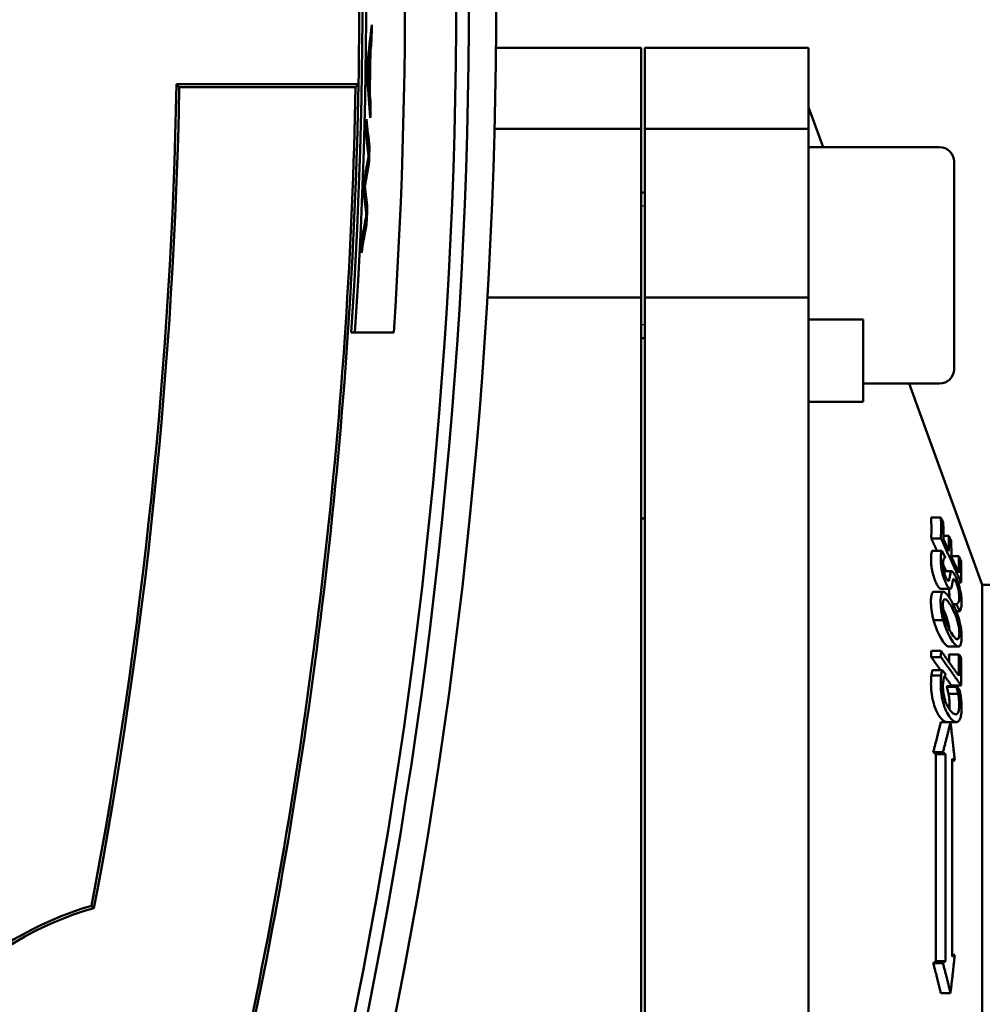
# Model space of a CAD drawing. Header units: millimetres. Extents: x -4813 to 10023, y -389 to 1491.
# Tile 11 of 36: x 624 to 677, y 364 to 418. Entities that reach past the tile are written whole.
import ezdxf

# ---------------------------------------------------------------- set-up
doc = ezdxf.new("R2010")
doc.units = ezdxf.units.MM
doc.header["$LTSCALE"] = 4
doc.layers.add('Видимый контур (ГОСТ)', color=7, linetype='Continuous', lineweight=50)
doc.layers.add('Линия резьбы (ГОСТ)', color=7, linetype='Continuous', lineweight=25)

msp = doc.modelspace()

# ---------------------------------------------------------------- linework, layer by layer
at = {"layer": 'Видимый контур (ГОСТ)'}
for p, q in [((643.082, 416.786), (642.993, 416.786)), ((643.016, 416.232), (642.93, 416.232)), ((649.919, 416.379), (657.894, 416.379)), ((657.894, 411.929), (657.894, 416.379)), ((658.094, 411.929), (658.094, 416.379)), ((658.094, 416.379), (667.094, 416.379)), ((667.094, 411.929), (667.094, 416.379)), ((642.99, 416.01), (642.904, 416.01)), ((642.876, 415.065), (642.847, 415.065)), ((632.358, 414.379), (642.36, 414.379)), ((632.512, 414.222), (642.199, 414.222)), ((642.961, 414.126), (642.879, 414.126)), ((642.981, 413.904), (642.898, 413.904)), ((643.029, 413.35), (642.944, 413.35)), ((667.895, 410.929), (667.094, 413.129)), ((649.837, 411.929), (657.894, 411.929)), ((657.894, 402.659), (657.894, 411.929)), ((658.094, 402.659), (658.094, 411.929)), ((658.094, 411.929), (667.094, 411.929)), ((667.094, 402.659), (667.094, 411.929)), ((642.966, 410.928), (642.861, 410.928)), ((674.294, 410.929), (667.094, 410.929)), ((642.937, 410.018), (642.841, 410.018)), ((675.094, 410.129), (675.094, 398.729)), ((642.716, 408.778), (642.679, 408.778)), ((658.094, 408.429), (657.894, 408.429)), ((642.844, 407.571), (642.75, 407.571)), ((642.805, 406.672), (642.695, 406.672)), ((649.446, 402.659), (657.894, 402.659)), ((657.894, 341.099), (657.894, 402.659)), ((658.094, 341.099), (658.094, 402.659)), ((658.094, 402.659), (667.094, 402.659)), ((667.094, 341.099), (667.094, 402.659)), ((670.094, 401.445), (667.094, 401.445)), ((670.094, 401.445), (670.094, 400.004)), ((642.161, 400.741), (641.96, 400.741)), ((658.094, 400.429), (657.894, 400.429)), ((670.094, 396.929), (670.094, 400.004)), ((674.294, 397.929), (670.094, 397.929)), ((676.649, 386.879), (672.627, 397.929)), ((667.159, 396.929), (670.094, 396.929)), ((657.894, 390.514), (658.094, 390.514)), ((674.372, 390.58), (673.84, 390.58)), ((674.503, 390.292), (674.372, 390.58)), ((674.374, 389.426), (673.842, 389.426)), ((674.814, 388.719), (674.51, 389.384)), ((674.808, 389.566), (674.511, 389.566)), ((674.939, 389.279), (674.808, 389.566)), ((674.425, 388.745), (673.893, 388.745)), ((674.601, 388.397), (674.425, 388.745)), ((674.602, 388.377), (674.601, 388.397)), ((675.349, 388.44), (674.945, 388.44)), ((675.357, 387.531), (674.945, 388.432)), ((675.48, 388.152), (675.349, 388.44)), ((674.966, 387.615), (674.535, 387.615)), ((675.483, 386.999), (675.315, 386.999)), ((674.499, 386.481), (673.967, 386.481)), ((674.512, 386.482), (673.98, 386.482)), ((674.882, 386.658), (674.35, 386.658)), ((676.649, 386.879), (676.649, 356.879)), ((676.649, 386.879), (678.094, 386.879)), ((675.229, 385.817), (675.041, 385.817)), ((675.229, 385.796), (675.052, 385.796)), ((675.414, 385.43), (675.215, 385.43)), ((675.229, 385.817), (675.229, 385.796)), ((675.229, 385.796), (675.414, 385.43)), ((674.499, 384.938), (673.967, 384.938)), ((674.38, 383.246), (673.847, 383.246)), ((675.338, 383.481), (674.805, 383.481)), ((674.376, 382.898), (673.844, 382.898)), ((675.349, 383.034), (674.817, 383.034)), ((675.48, 382.849), (675.349, 383.034)), ((674.443, 382.177), (673.911, 382.177)), ((674.62, 381.977), (674.443, 382.177)), ((674.384, 381.88), (673.852, 381.88)), ((674.621, 381.947), (674.62, 381.977)), ((675.225, 381.295), (674.693, 381.295)), ((674.694, 381.268), (674.693, 381.295)), ((675.226, 381.268), (674.694, 381.268)), ((675.485, 381.334), (674.953, 381.334)), ((675.401, 381.096), (675.225, 381.295)), ((675.225, 381.295), (675.226, 381.268)), ((675.321, 380.872), (674.789, 380.872)), ((675.229, 379.33), (674.697, 379.33)), ((674.896, 379.322), (674.364, 379.322)), ((674.482, 377.68), (673.95, 377.68)), ((674.101, 377.573), (673.95, 377.68)), ((674.101, 377.573), (674.633, 377.573)), ((674.101, 377.573), (674.101, 366.185)), ((674.482, 377.68), (674.633, 377.573)), ((674.633, 366.185), (674.633, 377.573)), ((674.997, 377.314), (674.997, 366.444)), ((674.997, 377.314), (675.13, 377.22)), ((675.13, 377.22), (674.997, 377.22)), ((675.13, 366.538), (674.997, 366.444)), ((675.13, 366.538), (674.997, 366.538)), ((673.95, 366.078), (674.101, 366.185)), ((674.482, 366.078), (673.95, 366.078)), ((674.633, 366.185), (674.101, 366.185)), ((674.633, 366.185), (674.482, 366.078)), ((674.896, 364.437), (674.364, 364.437))]:
    msp.add_line(p, q, dxfattribs=at)
for centre, radius, start, end in [((363.684, 419.379), 284.052, 347.55658, 12.44342), ((363.684, 419.379), 284.75, 347.54341, 12.45659), ((363.684, 419.379), 286.25, 347.67437, 12.32563), ((363.684, 419.379), 278.899, 356.16818, 5.57489), ((363.684, 419.379), 279.099, 356.17094, 5.57088), ((363.684, 419.379), 281.231, 356.20001, 5.52852), ((363.684, 419.379), 278.72, 358.97211, 1.02789), ((363.684, 419.379), 279.409, 359.4682, 359.64357), ((363.684, 419.379), 279.35, 358.87693, 359.35453), ((363.684, 419.379), 279.326, 358.92247, 359.30884), ((363.684, 419.379), 279.196, 359.01633, 359.22127), ((363.684, 419.379), 268.72, 349.24465, 358.93385), ((363.684, 419.379), 268.877, 349.22406, 358.90097), ((363.684, 419.379), 278.563, 348.07158, 358.93918), ((363.684, 419.379), 278.72, 348.19022, 358.97211), ((363.684, 419.379), 279.409, 358.5953, 358.76361), ((363.684, 419.379), 279.196, 358.41664, 358.58002), ((363.684, 419.379), 279.409, 358.08014, 358.26675), ((674.294, 410.129), 0.8, 0, 90), ((363.684, 419.379), 279.196, 357.7447, 357.91423), ((363.684, 419.379), 279.409, 357.39334, 357.57801), ((363.684, 419.379), 279.196, 357.07143, 357.24308), ((674.294, 398.729), 0.8, 270, 0), ((632.863, 351.45), 18.521, 106.2398, 163.7602), ((632.863, 351.45), 18.363, 105.9396, 164.0604)]:
    msp.add_arc(centre, radius, start, end, dxfattribs=at)
for centre, major_axis, ratio, start_param, end_param in [((363.684, 448.655), (0, -282.622), 0.99462, 1.453514, 1.460838), ((363.684, 449.817), (0, -282.963), 0.994198, 1.451826, 1.453796), ((363.684, 449.427), (0, -282.876), 0.994342, 1.449021, 1.452383), ((363.684, 389.268), (0, 281.98), 0.994282, 4.800659, 4.804004), ((363.684, 390.196), (0, 281.723), 0.99462, 4.791746, 4.799071), ((363.684, 389.042), (0, 282.024), 0.994198, 4.798687, 4.800658), ((363.684, 379.94), (0, 283.717), 0.990291, 4.821827, 4.827263), ((363.684, 377.8), (0, 284.152), 0.989236, 4.827525, 4.831851), ((363.684, 461.172), (0, -286.768), 0.989323, 1.388618, 1.392963), ((363.684, 460.204), (0, -286.559), 0.9898, 1.390358, 1.394757), ((363.684, 377.791), (0, 283.774), 0.989203, 4.817526, 4.821801), ((363.684, 378.198), (0, 283.581), 0.989399, 4.814755, 4.819067), ((363.684, 460.734), (0, -287.088), 0.989571, 1.378794, 1.383142), ((363.684, 458.574), (0, -286.51), 0.990599, 1.383109, 1.388638), ((611.466, 389.951), (62.383, 0), 0.60486, 6.269286, 6.299855), ((611.998, 389.951), (62.383, 0), 0.60486, 6.269286, 6.299855), ((613.116, 389.663), (61.396, 0), 0.60486, 6.275661, 6.300123), ((615.72, 388.999), (59.095, 0), 0.60486, 6.275369, 6.299068), ((616.842, 388.711), (58.105, 0), 0.60486, 6.275235, 6.299339), ((620.351, 387.811), (55.008, 0), 0.60486, 6.274787, 6.30209), ((621.477, 387.523), (54.013, 0), 0.60486, 6.267132, 6.302438), ((611.439, 383.528), (62.409, 0), 0.858206, 6.271425, 6.277916), ((611.971, 383.528), (62.409, 0), 0.858206, 6.271425, 6.277916), ((619.813, 382.148), (55.013, 0), 0.858206, 0.009977, 0.018769), ((620.345, 382.148), (55.013, 0), 0.858206, 6.277214, 6.301954), ((621.478, 381.963), (54.012, 0), 0.858206, 6.269601, 6.302301)]:
    msp.add_ellipse(centre, major_axis=major_axis, ratio=ratio, start_param=start_param, end_param=end_param, dxfattribs=at)
for points, weights in [([(632.358, 414.379), (632.435, 414.3), (632.512, 414.222)], [1.00000000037, 1.00000000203, 1.00000000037]), ([(642.36, 414.379), (642.28, 414.3), (642.199, 414.222)], [1.00000000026, 1.00000000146, 1.00000000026]), ([(642.161, 400.741), (643.225, 400.741), (644.297, 400.741)], [1.00000024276, 1.0000075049, 1.00000024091]), ([(674.153, 388.745), (674.001, 389.079), (673.842, 389.426)], [1.00175670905, 1.00106226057, 1]), ([(674.374, 389.426), (674.969, 388.125), (675.483, 386.999)], [1.06195237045, 1.05818909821, 1.04898360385]), ([(674.67, 387.615), (674.58, 387.811), (674.488, 388.012)], [1.0030611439, 1.00302986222, 1.00285296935]), ([(675.358, 381.866), (674.899, 382.513), (674.38, 383.246)], [1.01256191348, 1.01459119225, 1.01259858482]), ([(674.355, 382.177), (674.108, 382.526), (673.844, 382.898)], [1.00251817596, 1.00176889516, 1]), ([(674.376, 382.898), (674.97, 382.06), (675.485, 381.334)], [1.06191368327, 1.05814074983, 1.04892335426]), ([(674.953, 381.334), (674.77, 381.592), (674.577, 381.863)], [1.00278899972, 1.00321754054, 1.00298972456]), ([(673.95, 377.68), (674.181, 378.522), (674.364, 379.322)], [1, 1.0042687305, 1.00557242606]), ([(674.896, 379.322), (674.713, 378.522), (674.482, 377.68)], [1.49889641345, 1.48043329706, 1.45787249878]), ([(675.13, 377.22), (675.032, 378.255), (674.896, 379.322)], [1.51297199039, 1.50304841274, 1.48943459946]), ([(674.896, 364.437), (675.032, 365.504), (675.13, 366.538)], [1.48943459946, 1.50304841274, 1.51297199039]), ([(674.364, 364.437), (674.181, 365.236), (673.95, 366.078)], [1.00557242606, 1.0042687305, 1]), ([(674.482, 366.078), (674.713, 365.236), (674.896, 364.437)], [1.45787249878, 1.48043329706, 1.49889641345])]:
    msp.add_rational_spline(points, weights, degree=2, dxfattribs=at)
for points in [[(667.159, 396.929), (667.137, 396.929), (667.116, 396.93), (667.094, 396.933)], [(673.967, 386.481), (673.971, 386.481), (673.976, 386.482), (673.98, 386.482)], [(674.35, 386.658), (674.347, 386.658), (674.344, 386.659), (674.341, 386.659)], [(674.849, 386.155), (674.85, 386.165), (674.85, 386.176), (674.85, 386.187)], [(627.684, 369.232), (627.729, 369.19), (627.775, 369.149), (627.82, 369.107)]]:
    msp.add_open_spline(points, degree=3, dxfattribs=at)
for points, knots in [([(673.829, 388.257), (673.828, 388.37), (673.833, 388.472), (673.845, 388.557), (673.845, 388.557), (673.848, 388.582), (673.852, 388.609), (673.863, 388.656), (673.868, 388.677), (673.88, 388.714), (673.886, 388.73), (673.893, 388.745)], [0, 0, 0, 0, 0.04881178, 0.04881178, 0.04888242, 0.04888242, 0.06316907, 0.06316907, 0.07466684, 0.07466684, 0.08461708, 0.08461708, 0.08461708, 0.08461708]), ([(674.425, 388.745), (674.396, 388.685), (674.381, 388.6), (674.364, 388.445), (674.361, 388.355), (674.361, 388.257)], [-0.08456595, -0.08456595, -0.08456595, -0.08456595, -0.04228295, -0.04228295, 0, 0, 0, 0]), ([(674.138, 386.918), (674.099, 386.994), (674.062, 387.082), (673.991, 387.28), (673.96, 387.384), (673.909, 387.59), (673.881, 387.719), (673.849, 387.932), (673.841, 388), (673.831, 388.134), (673.829, 388.198), (673.829, 388.257)], [0, 0, 0, 0, 0.033983, 0.033983, 0.0674348, 0.0674348, 0.097613, 0.097613, 0.1131568, 0.1131568, 0.1298549, 0.1298549, 0.1298549, 0.1298549]), ([(674.361, 388.257), (674.361, 388.161), (674.367, 388.052), (674.397, 387.815), (674.418, 387.694), (674.47, 387.468), (674.501, 387.35), (674.561, 387.171), (674.581, 387.117), (674.625, 387.012), (674.647, 386.963), (674.67, 386.918)], [-0.183458, -0.183458, -0.183458, -0.183458, -0.1296111, -0.1296111, -0.0790372, -0.0790372, -0.0391122, -0.0391122, -0.0199916, -0.0199916, 0, 0, 0, 0]), ([(674.488, 388.024), (674.488, 388.09), (674.492, 388.148), (674.504, 388.224), (674.513, 388.269), (674.552, 388.348), (674.574, 388.373), (674.602, 388.377)], [-0.1489836, -0.1489836, -0.1489836, -0.1489836, -0.0779987, -0.0779987, -0.036773, -0.036773, 0, 0, 0, 0]), ([(674.66, 387.242), (674.639, 387.282), (674.619, 387.329), (674.582, 387.433), (674.565, 387.487), (674.539, 387.592), (674.524, 387.657), (674.504, 387.784), (674.498, 387.834), (674.49, 387.932), (674.488, 387.98), (674.488, 388.024)], [-0.1174967, -0.1174967, -0.1174967, -0.1174967, -0.088325, -0.088325, -0.0601474, -0.0601474, -0.0360708, -0.0360708, -0.0189763, -0.0189763, 0, 0, 0, 0]), ([(674.892, 387.496), (674.879, 387.434), (674.867, 387.357), (674.85, 387.254), (674.842, 387.214), (674.835, 387.177)], [-0.06147956, -0.06147956, -0.06147956, -0.06147956, -0.02281959, -0.02281959, 0, 0, 0, 0]), ([(675.163, 387.365), (675.137, 387.417), (675.11, 387.465), (675.085, 387.504), (675.061, 387.54), (675.039, 387.568), (675.018, 387.587), (675.009, 387.596), (675, 387.603), (674.992, 387.607), (674.985, 387.611), (674.979, 387.613), (674.973, 387.614), (674.968, 387.615), (674.963, 387.615), (674.959, 387.614), (674.955, 387.613), (674.951, 387.612), (674.948, 387.61), (674.935, 387.603), (674.924, 387.588), (674.914, 387.568), (674.905, 387.549), (674.898, 387.524), (674.892, 387.496)], [-0.0837229, -0.0837229, -0.0837229, -0.0837229, -0.07026188, -0.07026188, -0.07026188, -0.0579261, -0.0579261, -0.0579261, -0.05223321, -0.05223321, -0.05223321, -0.04708487, -0.04708487, -0.04708487, -0.04217184, -0.04217184, -0.04217184, -0.03758599, -0.03758599, -0.03758599, -0.01843364, -0.01843364, -0.01843364, 0, 0, 0, 0]), ([(674.341, 386.659), (674.316, 386.664), (674.288, 386.686), (674.257, 386.723), (674.256, 386.724), (674.254, 386.726), (674.253, 386.728), (674.248, 386.735), (674.242, 386.742), (674.235, 386.751), (674.227, 386.763), (674.217, 386.777), (674.206, 386.794), (674.194, 386.815), (674.179, 386.84), (674.162, 386.871), (674.154, 386.885), (674.146, 386.901), (674.138, 386.918)], [0, 0, 0, 0, 0.02816699, 0.02816699, 0.02816699, 0.02955475, 0.02955475, 0.02955475, 0.03380618, 0.03380618, 0.03380618, 0.03903675, 0.03903675, 0.03903675, 0.04520773, 0.04520773, 0.04520773, 0.04803061, 0.04803061, 0.04803061, 0.04803061]), ([(674.835, 387.177), (674.829, 387.149), (674.822, 387.125), (674.802, 387.096), (674.791, 387.089), (674.767, 387.092), (674.752, 387.099), (674.707, 387.155), (674.683, 387.196), (674.66, 387.242)], [-0.102346, -0.102346, -0.102346, -0.102346, -0.0703996, -0.0703996, -0.0417665, -0.0417665, -0.0203004, -0.0203004, 0, 0, 0, 0]), ([(674.67, 386.918), (674.694, 386.87), (674.719, 386.825), (674.757, 386.765), (674.779, 386.732), (674.83, 386.679), (674.853, 386.663), (674.873, 386.659)], [-0.08802265, -0.08802265, -0.08802265, -0.08802265, -0.04759808, -0.04759808, -0.02317901, -0.02317901, 0, 0, 0, 0]), ([(674.976, 386.816), (674.979, 386.832), (674.982, 386.848), (674.985, 386.865), (674.987, 386.876), (674.989, 386.888), (674.991, 386.899), (674.992, 386.907), (674.994, 386.915), (674.995, 386.923), (674.996, 386.931), (674.998, 386.938), (674.999, 386.946), (675, 386.953), (675.001, 386.961), (675.003, 386.968), (675.008, 387), (675.013, 387.032), (675.019, 387.063), (675.021, 387.075), (675.024, 387.088), (675.026, 387.099)], [-0.05651146, -0.05651146, -0.05651146, -0.05651146, -0.0468269, -0.0468269, -0.0468269, -0.04002823, -0.04002823, -0.04002823, -0.03525382, -0.03525382, -0.03525382, -0.03070271, -0.03070271, -0.03070271, -0.02643403, -0.02643403, -0.02643403, -0.00755508, -0.00755508, -0.00755508, 0, 0, 0, 0]), ([(675.026, 387.099), (675.031, 387.124), (675.038, 387.145), (675.046, 387.159), (675.054, 387.171), (675.063, 387.179), (675.074, 387.178), (675.077, 387.178), (675.081, 387.178), (675.085, 387.176), (675.091, 387.173), (675.097, 387.169), (675.104, 387.162), (675.109, 387.158), (675.113, 387.153), (675.119, 387.147), (675.134, 387.128), (675.151, 387.103), (675.168, 387.072), (675.176, 387.058), (675.185, 387.042), (675.193, 387.025)], [-0.09417028, -0.09417028, -0.09417028, -0.09417028, -0.06668526, -0.06668526, -0.06668526, -0.04275384, -0.04275384, -0.04275384, -0.03556254, -0.03556254, -0.03556254, -0.02722401, -0.02722401, -0.02722401, -0.02226131, -0.02226131, -0.02226131, -0.00739992, -0.00739992, -0.00739992, 0, 0, 0, 0]), ([(675.403, 386.707), (675.385, 386.779), (675.364, 386.849), (675.318, 386.992), (675.293, 387.061), (675.234, 387.214), (675.199, 387.294), (675.163, 387.365)], [-0.07440639, -0.07440639, -0.07440639, -0.07440639, -0.05365964, -0.05365964, -0.03137496, -0.03137496, 0, 0, 0, 0]), ([(675.193, 387.025), (675.215, 386.982), (675.236, 386.934), (675.276, 386.828), (675.294, 386.773), (675.322, 386.671), (675.339, 386.605), (675.364, 386.463), (675.37, 386.408), (675.38, 386.296), (675.382, 386.239), (675.382, 386.187)], [-0.140329, -0.140329, -0.140329, -0.140329, -0.1033762, -0.1033762, -0.0683849, -0.0683849, -0.0414386, -0.0414386, -0.0224088, -0.0224088, 0, 0, 0, 0]), ([(673.825, 385.964), (673.825, 386.086), (673.832, 386.193), (673.862, 386.35), (673.88, 386.394), (673.916, 386.455), (673.94, 386.475), (673.967, 386.481)], [0, 0, 0, 0, 0.0464856, 0.0464856, 0.085624, 0.085624, 0.1345343, 0.1345343, 0.1345343, 0.1345343]), ([(674.499, 386.481), (674.472, 386.475), (674.448, 386.455), (674.412, 386.394), (674.394, 386.35), (674.364, 386.194), (674.357, 386.086), (674.357, 385.964)], [-0.1345257, -0.1345257, -0.1345257, -0.1345257, -0.0856348, -0.0856348, -0.0465173, -0.0465173, 0, 0, 0, 0]), ([(674.92, 386.04), (674.792, 386.257), (674.71, 386.352), (674.6, 386.456), (674.546, 386.487), (674.499, 386.481)], [-0.1040862, -0.1040862, -0.1040862, -0.1040862, -0.0539412, -0.0539412, 0, 0, 0, 0]), ([(674.85, 386.187), (674.85, 386.238), (674.848, 386.293), (674.839, 386.403), (674.832, 386.458), (674.813, 386.571), (674.802, 386.619), (674.793, 386.658)], [0, 0, 0, 0, 0.02197655, 0.02197655, 0.04068528, 0.04068528, 0.05880696, 0.05880696, 0.05880696, 0.05880696]), ([(674.873, 386.659), (674.889, 386.657), (674.904, 386.66), (674.923, 386.677), (674.935, 386.689), (674.959, 386.747), (674.968, 386.78), (674.976, 386.816)], [-0.09994412, -0.09994412, -0.09994412, -0.09994412, -0.04944397, -0.04944397, -0.02240423, -0.02240423, 0, 0, 0, 0]), ([(675.51, 385.955), (675.51, 386.027), (675.507, 386.107), (675.494, 386.24), (675.486, 386.314), (675.449, 386.514), (675.428, 386.61), (675.403, 386.707)], [-0.126856, -0.126856, -0.126856, -0.126856, -0.06473, -0.06473, -0.0301979, -0.0301979, 0, 0, 0, 0]), ([(673.967, 384.938), (673.944, 385.027), (673.923, 385.116), (673.886, 385.297), (673.871, 385.387), (673.848, 385.56), (673.839, 385.643), (673.828, 385.808), (673.825, 385.888), (673.825, 385.964)], [0, 0, 0, 0, 0.0278435, 0.0278435, 0.055418, 0.055418, 0.0829579, 0.0829579, 0.1121531, 0.1121531, 0.1121531, 0.1121531]), ([(674.357, 385.964), (674.357, 385.888), (674.36, 385.808), (674.371, 385.643), (674.38, 385.56), (674.403, 385.387), (674.418, 385.297), (674.455, 385.116), (674.476, 385.027), (674.499, 384.938)], [-0.112153, -0.112153, -0.112153, -0.112153, -0.0829589, -0.0829589, -0.0554201, -0.0554201, -0.0278446, -0.0278446, 0, 0, 0, 0]), ([(674.485, 385.749), (674.485, 385.812), (674.488, 385.869), (674.494, 385.918), (674.497, 385.94), (674.501, 385.961), (674.506, 385.979), (674.508, 385.987), (674.51, 385.994), (674.512, 386), (674.516, 386.011), (674.519, 386.02), (674.524, 386.029), (674.542, 386.068), (674.567, 386.084), (674.596, 386.083)], [-0.07902343, -0.07902343, -0.07902343, -0.07902343, -0.05490256, -0.05490256, -0.05490256, -0.04371894, -0.04371894, -0.04371894, -0.03924154, -0.03924154, -0.03924154, -0.03217514, -0.03217514, -0.03217514, 0, 0, 0, 0]), ([(674.596, 386.083), (674.621, 386.082), (674.648, 386.067), (674.702, 386.023), (674.736, 385.99), (674.828, 385.87), (674.879, 385.792), (674.928, 385.708)], [0, 0, 0, 0, 0.02723008, 0.02723008, 0.05142611, 0.05142611, 0.07761502, 0.07761502, 0.07761502, 0.07761502]), ([(675.353, 385.027), (675.324, 385.127), (675.293, 385.222), (675.223, 385.414), (675.184, 385.51), (675.071, 385.765), (674.995, 385.912), (674.92, 386.04)], [-0.1320485, -0.1320485, -0.1320485, -0.1320485, -0.1006578, -0.1006578, -0.0661371, -0.0661371, 0, 0, 0, 0]), ([(675.382, 386.187), (675.382, 386.121), (675.377, 386.064), (675.358, 385.965), (675.344, 385.922), (675.301, 385.843), (675.268, 385.819), (675.229, 385.817)], [-0.1054365, -0.1054365, -0.1054365, -0.1054365, -0.0769796, -0.0769796, -0.0460957, -0.0460957, 0, 0, 0, 0]), ([(675.414, 385.43), (675.454, 385.503), (675.477, 385.591), (675.503, 385.718), (675.51, 385.835), (675.51, 385.955)], [-0.07783511, -0.07783511, -0.07783511, -0.07783511, -0.05175102, -0.05175102, 0, 0, 0, 0]), ([(674.596, 385.021), (674.575, 385.094), (674.556, 385.168), (674.522, 385.325), (674.511, 385.394), (674.49, 385.56), (674.485, 385.659), (674.485, 385.749)], [0, 0, 0, 0, 0.02322752, 0.02322752, 0.04811434, 0.04811434, 0.09408314, 0.09408314, 0.09408314, 0.09408314]), ([(674.844, 384.406), (674.839, 384.455), (674.833, 384.504), (674.808, 384.658), (674.785, 384.761), (674.714, 385.016), (674.67, 385.136), (674.593, 385.328), (674.544, 385.433), (674.495, 385.527)], [-0.12787016, -0.12787016, -0.12787016, -0.12787016, -0.11828271, -0.11828271, -0.09906484, -0.09906484, -0.07042017, -0.07042017, -0.02863592, -0.02863592, -0.02863592, -0.02863592]), ([(674.928, 385.708), (675.007, 385.573), (675.093, 385.409), (675.201, 385.137), (675.246, 385.018), (675.316, 384.765), (675.339, 384.662), (675.366, 384.498), (675.373, 384.44), (675.383, 384.325), (675.386, 384.269), (675.386, 384.217)], [0, 0, 0, 0, 0.0698661, 0.0698661, 0.0997644, 0.0997644, 0.120067, 0.120067, 0.1319612, 0.1319612, 0.1445344, 0.1445344, 0.1445344, 0.1445344]), ([(674.387, 383.923), (674.258, 384.143), (674.178, 384.332), (674.07, 384.604), (674.015, 384.764), (673.967, 384.938)], [0, 0, 0, 0, 0.1133893, 0.1133893, 0.2477079, 0.2477079, 0.2477079, 0.2477079]), ([(674.499, 384.938), (674.528, 384.833), (674.56, 384.732), (674.616, 384.571), (674.655, 384.464), (674.776, 384.184), (674.848, 384.045), (674.92, 383.923)], [-0.1837826, -0.1837826, -0.1837826, -0.1837826, -0.1111193, -0.1111193, -0.062472, -0.062472, 0, 0, 0, 0]), ([(674.928, 384.255), (674.874, 384.347), (674.819, 384.45), (674.734, 384.636), (674.701, 384.713), (674.645, 384.866), (674.619, 384.942), (674.596, 385.021)], [0, 0, 0, 0, 0.0473988, 0.0473988, 0.0765708, 0.0765708, 0.102159, 0.102159, 0.102159, 0.102159]), ([(675.513, 383.998), (675.513, 384.11), (675.506, 384.231), (675.474, 384.502), (675.453, 384.617), (675.414, 384.801), (675.386, 384.915), (675.353, 385.027)], [-0.07651187, -0.07651187, -0.07651187, -0.07651187, -0.05669805, -0.05669805, -0.0354479, -0.0354479, 0, 0, 0, 0]), ([(675.386, 384.217), (675.386, 384.168), (675.384, 384.122), (675.375, 384.043), (675.368, 384.009), (675.344, 383.931), (675.322, 383.902), (675.269, 383.88), (675.232, 383.878), (675.095, 383.992), (675.008, 384.118), (674.928, 384.255)], [0, 0, 0, 0, 0.0186991, 0.0186991, 0.0364039, 0.0364039, 0.0682733, 0.0682733, 0.0976855, 0.0976855, 0.135145, 0.135145, 0.135145, 0.135145]), ([(674.805, 383.481), (674.781, 383.481), (674.755, 383.49), (674.691, 383.526), (674.652, 383.56), (674.54, 383.681), (674.463, 383.795), (674.387, 383.923)], [0.0056533, 0.0056533, 0.0056533, 0.0056533, 0.0315609, 0.0315609, 0.0661717, 0.0661717, 0.1332771, 0.1332771, 0.1332771, 0.1332771]), ([(674.92, 383.923), (674.995, 383.795), (675.072, 383.682), (675.184, 383.56), (675.223, 383.526), (675.293, 383.486), (675.324, 383.478), (675.353, 383.482)], [-0.1332611, -0.1332611, -0.1332611, -0.1332611, -0.0662235, -0.0662235, -0.0315851, -0.0315851, 0, 0, 0, 0]), ([(675.353, 383.482), (675.379, 383.487), (675.403, 383.502), (675.444, 383.553), (675.461, 383.589), (675.488, 383.678), (675.497, 383.73), (675.51, 383.852), (675.513, 383.923), (675.513, 383.998)], [-0.1115476, -0.1115476, -0.1115476, -0.1115476, -0.0834052, -0.0834052, -0.0556949, -0.0556949, -0.0287231, -0.0287231, 0, 0, 0, 0]), ([(673.852, 381.88), (673.858, 381.922), (673.865, 381.963), (673.883, 382.061), (673.897, 382.122), (673.911, 382.177)], [0, 0, 0, 0, 0.0171442, 0.0171442, 0.04363441, 0.04363441, 0.04363441, 0.04363441]), ([(674.443, 382.177), (674.429, 382.122), (674.415, 382.061), (674.397, 381.963), (674.39, 381.922), (674.384, 381.88)], [-0.04363398, -0.04363398, -0.04363398, -0.04363398, -0.01714682, -0.01714682, 0, 0, 0, 0]), ([(673.828, 381.424), (673.828, 381.485), (673.829, 381.546), (673.835, 381.718), (673.844, 381.815), (673.852, 381.88)], [0, 0, 0, 0, 0.0202123, 0.0202123, 0.05986643, 0.05986643, 0.05986643, 0.05986643]), ([(674.384, 381.88), (674.376, 381.815), (674.367, 381.718), (674.361, 381.546), (674.36, 381.485), (674.36, 381.424)], [-0.05987046, -0.05987046, -0.05987046, -0.05987046, -0.02021122, -0.02021122, 0, 0, 0, 0]), ([(674.486, 381.28), (674.485, 381.431), (674.494, 381.525), (674.514, 381.653), (674.523, 381.698), (674.534, 381.738)], [-0.0533074, -0.0533074, -0.0533074, -0.0533074, -0.0205191, -0.0205191, 0, 0, 0, 0]), ([(674.534, 381.738), (674.557, 381.821), (674.574, 381.858), (674.596, 381.901), (674.609, 381.926), (674.621, 381.947)], [-0.02995816, -0.02995816, -0.02995816, -0.02995816, -0.01625254, -0.01625254, 0, 0, 0, 0]), ([(673.977, 380.348), (673.953, 380.431), (673.931, 380.518), (673.89, 380.713), (673.876, 380.805), (673.853, 380.971), (673.844, 381.06), (673.832, 381.244), (673.828, 381.335), (673.828, 381.424)], [0, 0, 0, 0, 0.0282693, 0.0282693, 0.0609146, 0.0609146, 0.1007664, 0.1007664, 0.1430038, 0.1430038, 0.1430038, 0.1430038]), ([(674.36, 381.424), (674.361, 381.335), (674.364, 381.244), (674.376, 381.061), (674.385, 380.971), (674.408, 380.806), (674.422, 380.714), (674.463, 380.518), (674.485, 380.432), (674.509, 380.348)], [-0.1428376, -0.1428376, -0.1428376, -0.1428376, -0.1007303, -0.1007303, -0.0610003, -0.0610003, -0.0283173, -0.0283173, 0, 0, 0, 0]), ([(674.599, 380.536), (674.578, 380.606), (674.559, 380.679), (674.524, 380.85), (674.512, 380.928), (674.493, 381.084), (674.486, 381.184), (674.486, 381.28)], [-0.06044928, -0.06044928, -0.06044928, -0.06044928, -0.04746545, -0.04746545, -0.03147075, -0.03147075, 0, 0, 0, 0]), ([(674.789, 380.872), (674.778, 380.924), (674.767, 380.977), (674.754, 381.034), (674.742, 381.087), (674.713, 381.199), (674.703, 381.235), (674.694, 381.268)], [0, 0, 0, 0, 0.01600914, 0.01600914, 0.01792855, 0.01792855, 0.01874274, 0.01874274, 0.01874274, 0.01874274]), ([(675.226, 381.268), (675.236, 381.235), (675.246, 381.197), (675.274, 381.088), (675.286, 381.038), (675.3, 380.973), (675.311, 380.923), (675.321, 380.872)], [-0.02234284, -0.02234284, -0.02234284, -0.02234284, -0.02020824, -0.02020824, -0.01547372, -0.01547372, 0, 0, 0, 0]), ([(675.472, 380.656), (675.455, 380.789), (675.442, 380.861), (675.418, 381.001), (675.41, 381.049), (675.401, 381.096)], [-0.04274445, -0.04274445, -0.04274445, -0.04274445, -0.01442801, -0.01442801, 0, 0, 0, 0]), ([(674.932, 379.911), (674.873, 379.977), (674.814, 380.059), (674.728, 380.215), (674.697, 380.277), (674.644, 380.402), (674.621, 380.466), (674.599, 380.536)], [-0.1038349, -0.1038349, -0.1038349, -0.1038349, -0.0515296, -0.0515296, -0.0242673, -0.0242673, 0, 0, 0, 0]), ([(674.849, 380.272), (674.849, 380.342), (674.846, 380.413), (674.83, 380.627), (674.809, 380.768), (674.789, 380.872)], [0, 0, 0, 0, 0.0228325, 0.0228325, 0.06624861, 0.06624861, 0.06624861, 0.06624861]), ([(675.321, 380.872), (675.341, 380.768), (675.362, 380.627), (675.378, 380.413), (675.381, 380.342), (675.381, 380.272)], [-0.06624191, -0.06624191, -0.06624191, -0.06624191, -0.02283499, -0.02283499, 0, 0, 0, 0]), ([(675.509, 380.124), (675.508, 380.291), (675.501, 380.387), (675.486, 380.536), (675.479, 380.597), (675.472, 380.656)], [-0.04572632, -0.04572632, -0.04572632, -0.04572632, -0.01808429, -0.01808429, 0, 0, 0, 0]), ([(674.393, 379.526), (674.262, 379.673), (674.177, 379.829), (674.066, 380.075), (674.019, 380.203), (673.977, 380.348)], [0, 0, 0, 0, 0.1149608, 0.1149608, 0.2141797, 0.2141797, 0.2141797, 0.2141797]), ([(674.509, 380.348), (674.538, 380.249), (674.569, 380.158), (674.631, 380.002), (674.668, 379.916), (674.782, 379.705), (674.854, 379.605), (674.925, 379.526)], [-0.1549249, -0.1549249, -0.1549249, -0.1549249, -0.1045281, -0.1045281, -0.0620795, -0.0620795, 0, 0, 0, 0]), ([(674.834, 380.036), (674.837, 380.057), (674.84, 380.079), (674.847, 380.157), (674.85, 380.213), (674.849, 380.272)], [0.04673619, 0.04673619, 0.04673619, 0.04673619, 0.05276354, 0.05276354, 0.06494463, 0.06494463, 0.06494463, 0.06494463]), ([(675.27, 379.79), (675.245, 379.767), (675.219, 379.755), (675.168, 379.75), (675.135, 379.752), (675.041, 379.8), (674.985, 379.851), (674.932, 379.911)], [-0.1299288, -0.1299288, -0.1299288, -0.1299288, -0.0845485, -0.0845485, -0.0467906, -0.0467906, 0, 0, 0, 0]), ([(675.381, 380.272), (675.382, 380.213), (675.379, 380.157), (675.369, 380.043), (675.36, 379.997), (675.343, 379.924), (675.331, 379.89), (675.303, 379.831), (675.287, 379.808), (675.27, 379.79)], [-0.06494592, -0.06494592, -0.06494592, -0.06494592, -0.05276714, -0.05276714, -0.03808809, -0.03808809, -0.01941612, -0.01941612, 0, 0, 0, 0]), ([(675.359, 379.393), (675.389, 379.427), (675.415, 379.473), (675.449, 379.57), (675.47, 379.637), (675.503, 379.859), (675.51, 379.987), (675.509, 380.124)], [-0.1617751, -0.1617751, -0.1617751, -0.1617751, -0.0892885, -0.0892885, -0.0451836, -0.0451836, 0, 0, 0, 0]), ([(674.697, 379.33), (674.676, 379.33), (674.657, 379.334), (674.561, 379.361), (674.476, 379.433), (674.393, 379.526)], [0.0443294, 0.0443294, 0.0443294, 0.0443294, 0.0667123, 0.0667123, 0.1793935, 0.1793935, 0.1793935, 0.1793935]), ([(674.925, 379.526), (675.051, 379.384), (675.133, 379.348), (675.245, 379.32), (675.307, 379.333), (675.359, 379.393)], [-0.1024797, -0.1024797, -0.1024797, -0.1024797, -0.0587544, -0.0587544, 0, 0, 0, 0])]:
    msp.add_open_spline(points, degree=3, knots=knots, dxfattribs=at)
at = {"layer": 'Линия резьбы (ГОСТ)'}
for p, q in [((658.094, 407.685), (657.894, 407.685)), ((657.894, 401.173), (658.094, 401.173))]:
    msp.add_line(p, q, dxfattribs=at)

doc.saveas('drawing.dxf')
